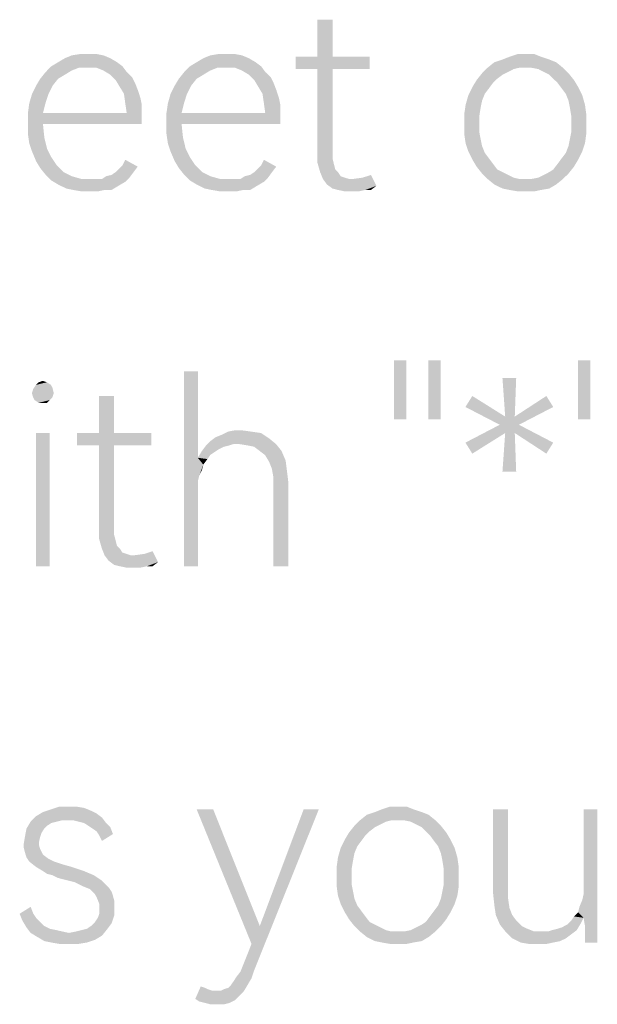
# Model space of a CAD drawing. Header units: millimetres. Extents: x 0 to 297, y 0 to 210.
# Tile 28 of 122: x 57 to 63, y 15 to 25. Entities that reach past the tile are written whole.
import ezdxf

# ---------------------------------------------------------------- set-up
doc = ezdxf.new("R2010")
doc.units = ezdxf.units.MM
doc.header["$LTSCALE"] = 16.335
doc.layers.get('0').update_dxf_attribs({"linetype": 'CONTINUOUS'})

msp = doc.modelspace()

# ---------------------------------------------------------------- linework, layer by layer
at = {"color": 7, "linetype": 'CONTINUOUS'}
for points in [[(60.094, 25.189), (59.933, 24.795), (59.933, 25.189)], [(59.933, 24.795), (60.094, 25.189), (60.094, 24.795)], [(57.656, 24.81), (57.247, 24.78), (57.32, 24.81)], [(57.247, 24.78), (57.656, 24.81), (57.729, 24.78)], [(57.495, 24.824), (57.583, 24.824), (57.32, 24.81)], [(57.495, 24.824), (57.32, 24.81), (57.408, 24.824)], [(57.32, 24.81), (57.583, 24.824), (57.656, 24.81)], [(59.13, 24.81), (58.721, 24.78), (58.794, 24.81)], [(58.721, 24.78), (59.13, 24.81), (59.203, 24.78)], [(58.97, 24.824), (59.057, 24.824), (58.794, 24.81)], [(58.97, 24.824), (58.794, 24.81), (58.882, 24.824)], [(58.794, 24.81), (59.057, 24.824), (59.13, 24.81)], [(62.152, 24.824), (62.24, 24.824), (61.977, 24.795)], [(62.152, 24.824), (61.977, 24.795), (62.065, 24.824)], [(61.977, 24.795), (62.24, 24.824), (62.313, 24.795)], [(57.802, 24.737), (57.101, 24.693), (57.174, 24.737)], [(57.101, 24.693), (57.802, 24.737), (57.86, 24.693)], [(57.729, 24.78), (57.174, 24.737), (57.247, 24.78)], [(57.174, 24.737), (57.729, 24.78), (57.802, 24.737)], [(59.276, 24.737), (58.576, 24.693), (58.648, 24.737)], [(58.576, 24.693), (59.276, 24.737), (59.335, 24.693)], [(59.203, 24.78), (58.648, 24.737), (58.721, 24.78)], [(58.648, 24.737), (59.203, 24.78), (59.276, 24.737)], [(60.094, 24.795), (60.488, 24.795), (59.7, 24.664)], [(59.933, 24.795), (60.094, 24.795), (59.7, 24.664)], [(59.933, 24.795), (59.7, 24.664), (59.7, 24.795)], [(59.933, 24.664), (59.7, 24.664), (60.488, 24.795)], [(60.094, 24.664), (59.933, 24.664), (60.488, 24.795)], [(60.094, 24.664), (60.488, 24.795), (60.488, 24.664)], [(62.473, 24.737), (61.743, 24.678), (61.816, 24.737)], [(62.079, 24.678), (61.743, 24.678), (62.473, 24.737)], [(62.4, 24.766), (61.816, 24.737), (61.904, 24.766)], [(61.816, 24.737), (62.4, 24.766), (62.473, 24.737)], [(62.313, 24.795), (61.904, 24.766), (61.977, 24.795)], [(61.904, 24.766), (62.313, 24.795), (62.4, 24.766)], [(62.152, 24.678), (62.079, 24.678), (62.473, 24.737)], [(62.211, 24.678), (62.152, 24.678), (62.473, 24.737)], [(62.211, 24.678), (62.473, 24.737), (62.546, 24.678)], [(57.247, 24.605), (56.984, 24.561), (57.043, 24.634)], [(56.984, 24.561), (57.247, 24.605), (57.174, 24.561)], [(57.393, 24.678), (57.043, 24.634), (57.101, 24.693)], [(57.393, 24.678), (57.32, 24.649), (57.043, 24.634)], [(57.043, 24.634), (57.32, 24.649), (57.247, 24.605)], [(57.101, 24.693), (57.86, 24.693), (57.393, 24.678)], [(57.481, 24.678), (57.393, 24.678), (57.86, 24.693)], [(57.583, 24.678), (57.481, 24.678), (57.86, 24.693)], [(57.656, 24.649), (57.583, 24.678), (57.86, 24.693)], [(57.656, 24.649), (57.86, 24.693), (57.904, 24.634)], [(57.904, 24.634), (57.729, 24.605), (57.656, 24.649)], [(57.729, 24.605), (57.904, 24.634), (57.962, 24.576)], [(57.962, 24.576), (57.787, 24.547), (57.729, 24.605)], [(58.721, 24.605), (58.459, 24.561), (58.517, 24.634)], [(58.459, 24.561), (58.721, 24.605), (58.648, 24.561)], [(58.867, 24.678), (58.517, 24.634), (58.576, 24.693)], [(58.867, 24.678), (58.794, 24.649), (58.517, 24.634)], [(58.517, 24.634), (58.794, 24.649), (58.721, 24.605)], [(58.576, 24.693), (59.335, 24.693), (58.867, 24.678)], [(58.955, 24.678), (58.867, 24.678), (59.335, 24.693)], [(59.057, 24.678), (58.955, 24.678), (59.335, 24.693)], [(59.13, 24.649), (59.057, 24.678), (59.335, 24.693)], [(59.13, 24.649), (59.335, 24.693), (59.378, 24.634)], [(59.378, 24.634), (59.203, 24.605), (59.13, 24.649)], [(59.203, 24.605), (59.378, 24.634), (59.437, 24.576)], [(59.437, 24.576), (59.262, 24.547), (59.203, 24.605)], [(60.094, 24.664), (60.094, 23.802), (59.933, 23.773)], [(60.094, 24.664), (59.933, 23.773), (59.933, 24.664)], [(61.904, 24.605), (61.627, 24.547), (61.685, 24.62)], [(61.904, 24.605), (61.846, 24.561), (61.627, 24.547)], [(62.079, 24.678), (62.021, 24.664), (61.685, 24.62)], [(62.079, 24.678), (61.685, 24.62), (61.743, 24.678)], [(62.021, 24.664), (61.962, 24.634), (61.685, 24.62)], [(61.685, 24.62), (61.962, 24.634), (61.904, 24.605)], [(62.546, 24.678), (62.284, 24.664), (62.211, 24.678)], [(62.342, 24.634), (62.284, 24.664), (62.546, 24.678)], [(62.342, 24.634), (62.546, 24.678), (62.605, 24.62)], [(62.605, 24.62), (62.4, 24.605), (62.342, 24.634)], [(62.444, 24.561), (62.4, 24.605), (62.605, 24.62)], [(62.444, 24.561), (62.605, 24.62), (62.663, 24.547)], [(57.174, 24.561), (56.94, 24.488), (56.984, 24.561)], [(56.94, 24.488), (57.174, 24.561), (57.116, 24.488)], [(57.787, 24.547), (57.962, 24.576), (57.992, 24.518)], [(57.992, 24.518), (57.831, 24.474), (57.787, 24.547)], [(57.831, 24.474), (57.992, 24.518), (58.021, 24.445)], [(58.648, 24.561), (58.415, 24.488), (58.459, 24.561)], [(58.415, 24.488), (58.648, 24.561), (58.59, 24.488)], [(59.262, 24.547), (59.437, 24.576), (59.466, 24.518)], [(59.466, 24.518), (59.305, 24.474), (59.262, 24.547)], [(59.305, 24.474), (59.466, 24.518), (59.495, 24.445)], [(61.802, 24.518), (61.583, 24.474), (61.627, 24.547)], [(61.583, 24.474), (61.802, 24.518), (61.758, 24.459)], [(61.627, 24.547), (61.846, 24.561), (61.802, 24.518)], [(62.663, 24.547), (62.488, 24.518), (62.444, 24.561)], [(62.488, 24.518), (62.663, 24.547), (62.707, 24.474)], [(62.707, 24.474), (62.532, 24.459), (62.488, 24.518)], [(57.072, 24.401), (57.043, 24.313), (56.867, 24.299)], [(57.072, 24.401), (56.867, 24.299), (56.897, 24.401)], [(57.116, 24.488), (56.897, 24.401), (56.94, 24.488)], [(56.897, 24.401), (57.116, 24.488), (57.072, 24.401)], [(58.021, 24.445), (57.875, 24.401), (57.831, 24.474)], [(57.875, 24.401), (58.021, 24.445), (58.05, 24.357)], [(58.05, 24.357), (57.889, 24.299), (57.875, 24.401)], [(58.546, 24.401), (58.517, 24.313), (58.342, 24.299)], [(58.546, 24.401), (58.342, 24.299), (58.371, 24.401)], [(58.59, 24.488), (58.371, 24.401), (58.415, 24.488)], [(58.371, 24.401), (58.59, 24.488), (58.546, 24.401)], [(59.495, 24.445), (59.349, 24.401), (59.305, 24.474)], [(59.349, 24.401), (59.495, 24.445), (59.524, 24.357)], [(59.524, 24.357), (59.364, 24.299), (59.349, 24.401)], [(61.758, 24.459), (61.539, 24.386), (61.583, 24.474)], [(61.758, 24.459), (61.714, 24.401), (61.539, 24.386)], [(61.539, 24.386), (61.714, 24.401), (61.685, 24.328)], [(62.576, 24.401), (62.532, 24.459), (62.707, 24.474)], [(62.576, 24.401), (62.707, 24.474), (62.751, 24.386)], [(62.751, 24.386), (62.605, 24.328), (62.576, 24.401)], [(56.853, 24.196), (56.867, 24.299), (57.043, 24.313)], [(56.853, 24.196), (57.043, 24.313), (57.013, 24.196)], [(57.889, 24.299), (58.05, 24.357), (58.065, 24.284)], [(58.065, 24.284), (57.904, 24.196), (57.889, 24.299)], [(57.904, 24.196), (58.065, 24.284), (58.065, 24.196)], [(58.327, 24.196), (58.342, 24.299), (58.517, 24.313)], [(58.327, 24.196), (58.517, 24.313), (58.488, 24.196)], [(59.364, 24.299), (59.524, 24.357), (59.539, 24.284)], [(59.539, 24.284), (59.378, 24.196), (59.364, 24.299)], [(59.378, 24.196), (59.539, 24.284), (59.539, 24.196)], [(61.67, 24.255), (61.495, 24.182), (61.51, 24.284)], [(61.685, 24.328), (61.51, 24.284), (61.539, 24.386)], [(61.51, 24.284), (61.685, 24.328), (61.67, 24.255)], [(62.605, 24.328), (62.751, 24.386), (62.78, 24.284)], [(62.78, 24.284), (62.619, 24.255), (62.605, 24.328)], [(62.619, 24.255), (62.78, 24.284), (62.794, 24.182)], [(57.904, 24.196), (58.065, 24.196), (56.853, 24.094)], [(57.013, 24.196), (57.904, 24.196), (56.853, 24.094)], [(57.013, 24.196), (56.853, 24.094), (56.853, 24.196)], [(57.013, 24.08), (56.853, 24.094), (58.065, 24.196)], [(57.013, 24.08), (58.065, 24.196), (58.065, 24.08)], [(59.378, 24.196), (59.539, 24.196), (58.327, 24.094)], [(58.488, 24.196), (59.378, 24.196), (58.327, 24.094)], [(58.488, 24.196), (58.327, 24.094), (58.327, 24.196)], [(58.488, 24.08), (58.327, 24.094), (59.539, 24.196)], [(58.488, 24.08), (59.539, 24.196), (59.539, 24.08)], [(61.495, 24.182), (61.67, 24.255), (61.656, 24.167)], [(61.656, 24.167), (61.495, 24.08), (61.495, 24.182)], [(62.794, 24.182), (62.634, 24.167), (62.619, 24.255)], [(62.634, 24.08), (62.634, 24.167), (62.794, 24.182)], [(62.634, 24.08), (62.794, 24.182), (62.794, 24.08)], [(57.013, 24.08), (56.853, 23.977), (56.853, 24.094)], [(56.853, 23.977), (57.013, 24.08), (57.028, 23.934)], [(58.488, 24.08), (58.327, 23.977), (58.327, 24.094)], [(58.327, 23.977), (58.488, 24.08), (58.503, 23.934)], [(61.495, 24.08), (61.656, 24.167), (61.656, 24.08)], [(61.656, 24.08), (61.656, 23.992), (61.495, 23.977)], [(61.656, 24.08), (61.495, 23.977), (61.495, 24.08)], [(62.794, 24.08), (62.634, 23.992), (62.634, 24.08)], [(62.634, 23.992), (62.794, 24.08), (62.794, 23.977)], [(57.028, 23.934), (56.867, 23.875), (56.853, 23.977)], [(58.503, 23.934), (58.342, 23.875), (58.327, 23.977)], [(61.495, 23.977), (61.656, 23.992), (61.67, 23.919)], [(61.67, 23.919), (61.51, 23.875), (61.495, 23.977)], [(62.794, 23.977), (62.619, 23.919), (62.634, 23.992)], [(62.619, 23.919), (62.794, 23.977), (62.78, 23.875)], [(56.867, 23.875), (57.028, 23.934), (57.057, 23.817)], [(57.057, 23.817), (56.897, 23.788), (56.867, 23.875)], [(58.342, 23.875), (58.503, 23.934), (58.532, 23.817)], [(58.532, 23.817), (58.371, 23.788), (58.342, 23.875)], [(61.51, 23.875), (61.67, 23.919), (61.685, 23.846)], [(61.685, 23.846), (61.539, 23.788), (61.51, 23.875)], [(62.78, 23.875), (62.605, 23.846), (62.619, 23.919)], [(62.605, 23.846), (62.78, 23.875), (62.751, 23.788)], [(56.897, 23.788), (57.057, 23.817), (57.101, 23.729)], [(57.101, 23.729), (56.94, 23.685), (56.897, 23.788)], [(58.371, 23.788), (58.532, 23.817), (58.576, 23.729)], [(58.576, 23.729), (58.415, 23.685), (58.371, 23.788)], [(59.933, 23.773), (60.094, 23.802), (60.094, 23.715)], [(60.094, 23.715), (59.933, 23.671), (59.933, 23.773)], [(61.539, 23.788), (61.685, 23.846), (61.714, 23.773)], [(61.714, 23.773), (61.583, 23.7), (61.539, 23.788)], [(61.714, 23.773), (61.758, 23.715), (61.583, 23.7)], [(62.532, 23.715), (62.576, 23.773), (62.751, 23.788)], [(62.532, 23.715), (62.751, 23.788), (62.707, 23.7)], [(62.751, 23.788), (62.576, 23.773), (62.605, 23.846)], [(56.94, 23.685), (57.101, 23.729), (57.159, 23.642)], [(57.159, 23.642), (56.984, 23.612), (56.94, 23.685)], [(57.86, 23.642), (57.889, 23.7), (58.021, 23.627)], [(58.415, 23.685), (58.576, 23.729), (58.634, 23.642)], [(58.634, 23.642), (58.459, 23.612), (58.415, 23.685)], [(59.335, 23.642), (59.364, 23.7), (59.495, 23.627)], [(59.933, 23.671), (60.094, 23.715), (60.108, 23.656)], [(60.108, 23.656), (59.962, 23.569), (59.933, 23.671)], [(60.108, 23.656), (60.123, 23.598), (59.962, 23.569)], [(61.583, 23.7), (61.758, 23.715), (61.802, 23.656)], [(61.802, 23.656), (61.627, 23.627), (61.583, 23.7)], [(61.627, 23.627), (61.802, 23.656), (61.846, 23.598)], [(62.663, 23.627), (62.444, 23.598), (62.488, 23.656)], [(62.707, 23.7), (62.488, 23.656), (62.532, 23.715)], [(62.488, 23.656), (62.707, 23.7), (62.663, 23.627)], [(56.984, 23.612), (57.159, 23.642), (57.232, 23.569)], [(57.232, 23.569), (57.043, 23.539), (56.984, 23.612)], [(57.043, 23.539), (57.232, 23.569), (57.32, 23.525)], [(57.685, 23.525), (57.743, 23.539), (57.977, 23.569)], [(57.685, 23.525), (57.977, 23.569), (57.933, 23.51)], [(57.977, 23.569), (57.743, 23.539), (57.787, 23.569)], [(57.787, 23.569), (57.831, 23.612), (58.021, 23.627)], [(57.787, 23.569), (58.021, 23.627), (57.977, 23.569)], [(58.021, 23.627), (57.831, 23.612), (57.86, 23.642)], [(58.459, 23.612), (58.634, 23.642), (58.707, 23.569)], [(58.707, 23.569), (58.517, 23.539), (58.459, 23.612)], [(58.517, 23.539), (58.707, 23.569), (58.794, 23.525)], [(59.159, 23.525), (59.218, 23.539), (59.451, 23.569)], [(59.159, 23.525), (59.451, 23.569), (59.408, 23.51)], [(59.451, 23.569), (59.218, 23.539), (59.262, 23.569)], [(59.262, 23.569), (59.305, 23.612), (59.495, 23.627)], [(59.262, 23.569), (59.495, 23.627), (59.451, 23.569)], [(59.495, 23.627), (59.305, 23.612), (59.335, 23.642)], [(59.962, 23.569), (60.123, 23.598), (60.152, 23.569)], [(60.152, 23.569), (59.992, 23.496), (59.962, 23.569)], [(60.152, 23.569), (60.181, 23.525), (59.992, 23.496)], [(61.846, 23.598), (61.685, 23.554), (61.627, 23.627)], [(61.846, 23.598), (61.904, 23.569), (61.685, 23.554)], [(61.685, 23.554), (61.904, 23.569), (61.962, 23.539)], [(61.962, 23.539), (61.743, 23.496), (61.685, 23.554)], [(62.211, 23.496), (62.284, 23.51), (62.605, 23.554)], [(62.211, 23.496), (62.605, 23.554), (62.546, 23.496)], [(62.284, 23.51), (62.342, 23.539), (62.605, 23.554)], [(62.605, 23.554), (62.342, 23.539), (62.4, 23.569)], [(62.4, 23.569), (62.444, 23.598), (62.663, 23.627)], [(62.4, 23.569), (62.663, 23.627), (62.605, 23.554)], [(57.32, 23.525), (57.101, 23.481), (57.043, 23.539)], [(57.32, 23.525), (57.422, 23.496), (57.101, 23.481)], [(57.583, 23.496), (57.641, 23.496), (57.101, 23.481)], [(57.524, 23.496), (57.583, 23.496), (57.101, 23.481)], [(57.422, 23.496), (57.524, 23.496), (57.101, 23.481)], [(57.889, 23.466), (57.101, 23.481), (57.641, 23.496)], [(57.889, 23.466), (57.174, 23.437), (57.101, 23.481)], [(57.174, 23.437), (57.889, 23.466), (57.816, 23.423)], [(57.933, 23.51), (57.641, 23.496), (57.685, 23.525)], [(57.641, 23.496), (57.933, 23.51), (57.889, 23.466)], [(58.794, 23.525), (58.576, 23.481), (58.517, 23.539)], [(58.794, 23.525), (58.897, 23.496), (58.576, 23.481)], [(59.057, 23.496), (59.116, 23.496), (58.576, 23.481)], [(58.999, 23.496), (59.057, 23.496), (58.576, 23.481)], [(58.897, 23.496), (58.999, 23.496), (58.576, 23.481)], [(59.364, 23.466), (58.576, 23.481), (59.116, 23.496)], [(59.364, 23.466), (58.648, 23.437), (58.576, 23.481)], [(58.648, 23.437), (59.364, 23.466), (59.291, 23.423)], [(59.408, 23.51), (59.116, 23.496), (59.159, 23.525)], [(59.116, 23.496), (59.408, 23.51), (59.364, 23.466)], [(60.181, 23.525), (60.225, 23.51), (59.992, 23.496)], [(59.992, 23.496), (60.225, 23.51), (60.269, 23.496)], [(60.269, 23.496), (60.035, 23.437), (59.992, 23.496)], [(60.035, 23.437), (60.313, 23.496), (60.415, 23.51)], [(60.561, 23.423), (60.035, 23.437), (60.415, 23.51)], [(60.269, 23.496), (60.313, 23.496), (60.035, 23.437)], [(60.415, 23.51), (60.503, 23.539), (60.561, 23.423)], [(61.962, 23.539), (62.021, 23.51), (61.743, 23.496)], [(61.743, 23.496), (62.021, 23.51), (62.079, 23.496)], [(62.079, 23.496), (61.816, 23.437), (61.743, 23.496)], [(62.211, 23.496), (62.546, 23.496), (61.816, 23.437)], [(62.152, 23.496), (62.211, 23.496), (61.816, 23.437)], [(62.079, 23.496), (62.152, 23.496), (61.816, 23.437)], [(61.816, 23.437), (62.546, 23.496), (62.473, 23.437)], [(57.816, 23.423), (57.262, 23.394), (57.174, 23.437)], [(57.335, 23.379), (57.262, 23.394), (57.816, 23.423)], [(57.67, 23.379), (57.335, 23.379), (57.816, 23.423)], [(57.67, 23.379), (57.422, 23.364), (57.335, 23.379)], [(57.51, 23.364), (57.422, 23.364), (57.67, 23.379)], [(57.51, 23.364), (57.67, 23.379), (57.597, 23.364)], [(57.67, 23.379), (57.816, 23.423), (57.743, 23.379)], [(59.291, 23.423), (58.736, 23.394), (58.648, 23.437)], [(58.809, 23.379), (58.736, 23.394), (59.291, 23.423)], [(59.145, 23.379), (58.809, 23.379), (59.291, 23.423)], [(59.145, 23.379), (58.897, 23.364), (58.809, 23.379)], [(58.984, 23.364), (58.897, 23.364), (59.145, 23.379)], [(58.984, 23.364), (59.145, 23.379), (59.072, 23.364)], [(59.145, 23.379), (59.291, 23.423), (59.218, 23.379)], [(60.561, 23.423), (60.094, 23.394), (60.035, 23.437)], [(60.152, 23.379), (60.094, 23.394), (60.561, 23.423)], [(60.444, 23.379), (60.152, 23.379), (60.561, 23.423)], [(60.444, 23.379), (60.225, 23.364), (60.152, 23.379)], [(60.313, 23.364), (60.225, 23.364), (60.444, 23.379)], [(60.313, 23.364), (60.444, 23.379), (60.371, 23.364)], [(60.444, 23.379), (60.561, 23.423), (60.503, 23.379)], [(62.473, 23.437), (61.904, 23.394), (61.816, 23.437)], [(61.904, 23.394), (62.473, 23.437), (62.4, 23.394)], [(62.4, 23.394), (61.977, 23.379), (61.904, 23.394)], [(61.977, 23.379), (62.4, 23.394), (62.313, 23.379)], [(62.313, 23.379), (62.065, 23.364), (61.977, 23.379)], [(62.152, 23.364), (62.065, 23.364), (62.313, 23.379)], [(62.152, 23.364), (62.313, 23.379), (62.24, 23.364)], [(60.88, 21.569), (60.749, 20.941), (60.749, 21.569)], [(60.749, 20.941), (60.88, 21.569), (60.88, 20.941)], [(61.245, 21.569), (61.114, 20.941), (61.114, 21.569)], [(61.114, 20.941), (61.245, 21.569), (61.245, 20.941)], [(62.836, 21.569), (62.705, 20.941), (62.705, 21.569)], [(62.705, 20.941), (62.836, 21.569), (62.836, 20.941)], [(58.661, 21.452), (58.661, 20.532), (58.515, 19.379)], [(58.661, 21.452), (58.515, 19.379), (58.515, 21.452)], [(62.048, 21.379), (61.931, 20.97), (61.902, 21.379)], [(61.931, 20.97), (62.048, 21.379), (62.033, 20.97)], [(56.895, 21.218), (56.909, 21.262), (57.114, 21.277)], [(56.895, 21.218), (57.114, 21.277), (57.128, 21.218)], [(57.099, 21.306), (57.114, 21.277), (56.909, 21.262)], [(57.099, 21.306), (56.909, 21.262), (56.938, 21.306)], [(57.055, 21.335), (56.938, 21.306), (56.968, 21.335)], [(56.938, 21.306), (57.055, 21.335), (57.099, 21.306)], [(56.968, 21.335), (57.011, 21.35), (57.055, 21.335)], [(57.128, 21.218), (56.909, 21.175), (56.895, 21.218)], [(56.909, 21.175), (57.128, 21.218), (57.114, 21.175)], [(57.114, 21.175), (56.924, 21.145), (56.909, 21.175)], [(56.924, 21.145), (57.114, 21.175), (57.084, 21.145)], [(57.084, 21.145), (56.968, 21.116), (56.924, 21.145)], [(57.011, 21.116), (56.968, 21.116), (57.084, 21.145)], [(57.011, 21.116), (57.084, 21.145), (57.055, 21.116)], [(57.77, 21.189), (57.61, 20.795), (57.61, 21.189)], [(57.61, 20.795), (57.77, 21.189), (57.77, 20.795)], [(61.508, 21.072), (61.581, 21.189), (61.931, 20.97)], [(62.442, 21.072), (62.033, 20.97), (62.369, 21.189)], [(61.931, 20.97), (61.873, 20.883), (61.508, 21.072)], [(61.873, 20.883), (62.033, 20.97), (62.442, 21.072)], [(61.873, 20.883), (62.442, 21.072), (62.077, 20.883)], [(61.931, 20.97), (62.033, 20.97), (61.873, 20.883)], [(62.077, 20.883), (61.931, 20.795), (61.508, 20.693)], [(62.077, 20.883), (61.508, 20.693), (61.873, 20.883)], [(62.033, 20.795), (61.931, 20.795), (62.077, 20.883)], [(62.033, 20.795), (62.077, 20.883), (62.442, 20.693)], [(57.084, 20.795), (56.938, 19.379), (56.938, 20.795)], [(56.938, 19.379), (57.084, 20.795), (57.084, 19.379)], [(57.77, 20.795), (58.165, 20.795), (57.376, 20.664)], [(57.61, 20.795), (57.77, 20.795), (57.376, 20.664)], [(57.61, 20.795), (57.376, 20.664), (57.376, 20.795)], [(57.61, 20.664), (57.376, 20.664), (58.165, 20.795)], [(57.77, 20.664), (57.61, 20.664), (58.165, 20.795)], [(57.77, 20.664), (58.165, 20.795), (58.165, 20.664)], [(59.42, 20.737), (58.792, 20.707), (58.851, 20.751)], [(59.041, 20.678), (58.792, 20.707), (59.42, 20.737)], [(58.851, 20.751), (58.924, 20.78), (59.333, 20.795)], [(58.851, 20.751), (59.333, 20.795), (59.42, 20.737)], [(59.23, 20.81), (59.333, 20.795), (58.924, 20.78)], [(59.23, 20.81), (58.924, 20.78), (58.982, 20.81)], [(59.128, 20.824), (58.982, 20.81), (59.055, 20.824)], [(58.982, 20.81), (59.128, 20.824), (59.23, 20.81)], [(59.099, 20.678), (59.041, 20.678), (59.42, 20.737)], [(59.099, 20.678), (59.42, 20.737), (59.493, 20.678)], [(61.508, 20.693), (61.931, 20.795), (61.581, 20.576)], [(62.033, 20.795), (61.902, 20.386), (61.931, 20.795)], [(61.902, 20.386), (62.033, 20.795), (62.048, 20.386)], [(62.442, 20.693), (62.369, 20.576), (62.033, 20.795)], [(57.77, 20.664), (57.77, 19.802), (57.61, 19.773)], [(57.77, 20.664), (57.61, 19.773), (57.61, 20.664)], [(58.997, 20.664), (58.938, 20.649), (58.705, 20.605)], [(58.997, 20.664), (58.705, 20.605), (58.749, 20.664)], [(58.938, 20.649), (58.88, 20.62), (58.705, 20.605)], [(59.041, 20.678), (58.749, 20.664), (58.792, 20.707)], [(58.749, 20.664), (59.041, 20.678), (58.997, 20.664)], [(59.493, 20.678), (59.187, 20.664), (59.099, 20.678)], [(59.26, 20.649), (59.187, 20.664), (59.493, 20.678)], [(59.318, 20.605), (59.26, 20.649), (59.493, 20.678)], [(59.318, 20.605), (59.493, 20.678), (59.551, 20.605)], [(58.661, 20.532), (58.661, 20.284), (58.515, 19.379)], [(58.836, 20.591), (58.661, 20.532), (58.705, 20.605)], [(58.836, 20.591), (58.792, 20.561), (58.661, 20.532)], [(58.661, 20.532), (58.792, 20.561), (58.763, 20.518)], [(58.661, 20.532), (58.763, 20.518), (58.719, 20.459)], [(58.661, 20.532), (58.719, 20.459), (58.676, 20.342)], [(58.661, 20.532), (58.676, 20.342), (58.661, 20.284)], [(58.705, 20.605), (58.88, 20.62), (58.836, 20.591)], [(59.551, 20.605), (59.376, 20.561), (59.318, 20.605)], [(59.376, 20.561), (59.551, 20.605), (59.595, 20.503)], [(59.595, 20.503), (59.42, 20.488), (59.376, 20.561)], [(58.719, 20.459), (58.705, 20.401), (58.676, 20.342)], [(59.449, 20.415), (59.42, 20.488), (59.595, 20.503)], [(59.449, 20.415), (59.595, 20.503), (59.61, 20.386)], [(59.61, 20.386), (59.464, 20.328), (59.449, 20.415)], [(59.464, 20.328), (59.61, 20.386), (59.624, 20.269)], [(59.624, 20.269), (59.464, 20.226), (59.464, 20.328)], [(58.661, 20.284), (58.661, 20.211), (58.515, 19.379)], [(58.515, 19.379), (58.661, 20.211), (58.661, 19.379)], [(59.464, 19.379), (59.464, 20.226), (59.624, 20.269)], [(59.464, 19.379), (59.624, 20.269), (59.624, 19.379)], [(57.61, 19.773), (57.77, 19.802), (57.77, 19.715)], [(57.77, 19.715), (57.61, 19.671), (57.61, 19.773)], [(57.61, 19.671), (57.77, 19.715), (57.785, 19.656)], [(57.785, 19.656), (57.639, 19.569), (57.61, 19.671)], [(57.785, 19.656), (57.8, 19.598), (57.639, 19.569)], [(57.639, 19.569), (57.8, 19.598), (57.829, 19.569)], [(57.829, 19.569), (57.668, 19.496), (57.639, 19.569)], [(57.829, 19.569), (57.858, 19.525), (57.668, 19.496)], [(57.858, 19.525), (57.902, 19.51), (57.668, 19.496)], [(57.668, 19.496), (57.902, 19.51), (57.946, 19.496)], [(57.946, 19.496), (57.712, 19.437), (57.668, 19.496)], [(57.712, 19.437), (57.989, 19.496), (58.092, 19.51)], [(58.238, 19.423), (57.712, 19.437), (58.092, 19.51)], [(57.946, 19.496), (57.989, 19.496), (57.712, 19.437)], [(58.092, 19.51), (58.179, 19.539), (58.238, 19.423)], [(58.238, 19.423), (57.77, 19.394), (57.712, 19.437)], [(57.829, 19.379), (57.77, 19.394), (58.238, 19.423)], [(58.121, 19.379), (57.829, 19.379), (58.238, 19.423)], [(58.121, 19.379), (57.902, 19.364), (57.829, 19.379)], [(57.989, 19.364), (57.902, 19.364), (58.121, 19.379)], [(57.989, 19.364), (58.121, 19.379), (58.048, 19.364)], [(58.121, 19.379), (58.238, 19.423), (58.179, 19.379)], [(57.583, 16.751), (56.94, 16.722), (57.013, 16.766)], [(56.94, 16.722), (57.583, 16.751), (57.641, 16.707)], [(57.524, 16.78), (57.013, 16.766), (57.101, 16.795)], [(57.013, 16.766), (57.524, 16.78), (57.583, 16.751)], [(57.364, 16.824), (57.451, 16.81), (57.101, 16.795)], [(57.291, 16.824), (57.364, 16.824), (57.101, 16.795)], [(57.291, 16.824), (57.101, 16.795), (57.189, 16.824)], [(57.101, 16.795), (57.451, 16.81), (57.524, 16.78)], [(58.824, 16.795), (59.232, 15.364), (58.648, 16.795)], [(58.824, 16.795), (59.32, 15.554), (59.232, 15.364)], [(59.145, 15.145), (59.232, 15.364), (59.948, 16.795)], [(59.145, 15.145), (59.948, 16.795), (59.262, 15.087)], [(59.232, 15.364), (59.32, 15.554), (59.948, 16.795)], [(59.948, 16.795), (59.32, 15.554), (59.787, 16.795)], [(61.043, 16.766), (60.459, 16.737), (60.546, 16.766)], [(60.459, 16.737), (61.043, 16.766), (61.116, 16.737)], [(60.955, 16.795), (60.546, 16.766), (60.619, 16.795)], [(60.546, 16.766), (60.955, 16.795), (61.043, 16.766)], [(60.794, 16.824), (60.882, 16.824), (60.619, 16.795)], [(60.794, 16.824), (60.619, 16.795), (60.707, 16.824)], [(60.619, 16.795), (60.882, 16.824), (60.955, 16.795)], [(61.962, 16.795), (61.962, 15.948), (61.802, 15.904)], [(61.962, 16.795), (61.802, 15.904), (61.802, 16.795)], [(62.911, 16.795), (62.765, 15.963), (62.765, 16.795)], [(62.765, 15.89), (62.765, 15.963), (62.911, 16.795)], [(62.765, 15.642), (62.765, 15.89), (62.911, 16.795)], [(62.78, 15.554), (62.765, 15.642), (62.911, 16.795)], [(62.78, 15.423), (62.78, 15.554), (62.911, 16.795)], [(62.78, 15.408), (62.78, 15.423), (62.911, 16.795)], [(62.78, 15.379), (62.78, 15.408), (62.911, 16.795)], [(62.78, 15.379), (62.911, 16.795), (62.911, 15.379)], [(57.159, 16.664), (57.101, 16.649), (56.838, 16.591)], [(57.159, 16.664), (56.838, 16.591), (56.882, 16.664)], [(57.101, 16.649), (57.057, 16.62), (56.838, 16.591)], [(57.641, 16.707), (56.882, 16.664), (56.94, 16.722)], [(57.641, 16.707), (57.218, 16.678), (56.882, 16.664)], [(56.882, 16.664), (57.218, 16.678), (57.159, 16.664)], [(57.276, 16.678), (57.218, 16.678), (57.641, 16.707)], [(57.335, 16.678), (57.276, 16.678), (57.641, 16.707)], [(57.393, 16.664), (57.335, 16.678), (57.641, 16.707)], [(57.451, 16.649), (57.393, 16.664), (57.641, 16.707)], [(57.451, 16.649), (57.641, 16.707), (57.685, 16.649)], [(57.685, 16.649), (57.495, 16.62), (57.451, 16.649)], [(57.495, 16.62), (57.685, 16.649), (57.729, 16.605)], [(60.721, 16.678), (60.663, 16.664), (60.327, 16.62)], [(60.721, 16.678), (60.327, 16.62), (60.386, 16.678)], [(60.663, 16.664), (60.605, 16.634), (60.327, 16.62)], [(61.116, 16.737), (60.386, 16.678), (60.459, 16.737)], [(60.721, 16.678), (60.386, 16.678), (61.116, 16.737)], [(60.794, 16.678), (60.721, 16.678), (61.116, 16.737)], [(60.853, 16.678), (60.794, 16.678), (61.116, 16.737)], [(60.853, 16.678), (61.116, 16.737), (61.189, 16.678)], [(61.189, 16.678), (60.926, 16.664), (60.853, 16.678)], [(60.984, 16.634), (60.926, 16.664), (61.189, 16.678)], [(60.984, 16.634), (61.189, 16.678), (61.247, 16.62)], [(57.028, 16.591), (56.999, 16.547), (56.824, 16.518)], [(57.028, 16.591), (56.824, 16.518), (56.838, 16.591)], [(56.824, 16.518), (56.999, 16.547), (56.984, 16.503)], [(56.838, 16.591), (57.057, 16.62), (57.028, 16.591)], [(57.729, 16.605), (57.539, 16.591), (57.495, 16.62)], [(57.583, 16.561), (57.539, 16.591), (57.729, 16.605)], [(57.583, 16.561), (57.729, 16.605), (57.758, 16.532)], [(57.758, 16.532), (57.612, 16.518), (57.583, 16.561)], [(60.444, 16.518), (60.225, 16.474), (60.269, 16.547)], [(60.546, 16.605), (60.269, 16.547), (60.327, 16.62)], [(60.546, 16.605), (60.488, 16.561), (60.269, 16.547)], [(60.269, 16.547), (60.488, 16.561), (60.444, 16.518)], [(60.327, 16.62), (60.605, 16.634), (60.546, 16.605)], [(61.247, 16.62), (61.043, 16.605), (60.984, 16.634)], [(61.086, 16.561), (61.043, 16.605), (61.247, 16.62)], [(61.086, 16.561), (61.247, 16.62), (61.305, 16.547)], [(61.305, 16.547), (61.13, 16.518), (61.086, 16.561)], [(61.13, 16.518), (61.305, 16.547), (61.349, 16.474)], [(56.984, 16.503), (56.809, 16.43), (56.824, 16.518)], [(56.984, 16.503), (56.97, 16.445), (56.809, 16.43)], [(56.809, 16.43), (56.97, 16.445), (56.97, 16.415)], [(57.612, 16.518), (57.758, 16.532), (57.641, 16.459)], [(60.4, 16.459), (60.181, 16.386), (60.225, 16.474)], [(60.4, 16.459), (60.357, 16.401), (60.181, 16.386)], [(60.225, 16.474), (60.444, 16.518), (60.4, 16.459)], [(61.349, 16.474), (61.174, 16.459), (61.13, 16.518)], [(61.218, 16.401), (61.174, 16.459), (61.349, 16.474)], [(61.218, 16.401), (61.349, 16.474), (61.393, 16.386)], [(56.97, 16.415), (56.809, 16.386), (56.809, 16.43)], [(56.809, 16.386), (56.97, 16.415), (56.984, 16.372)], [(56.984, 16.372), (56.824, 16.328), (56.809, 16.386)], [(56.984, 16.372), (56.999, 16.342), (56.824, 16.328)], [(56.824, 16.328), (56.999, 16.342), (57.013, 16.313)], [(60.327, 16.328), (60.152, 16.284), (60.181, 16.386)], [(60.181, 16.386), (60.357, 16.401), (60.327, 16.328)], [(61.393, 16.386), (61.247, 16.328), (61.218, 16.401)], [(61.247, 16.328), (61.393, 16.386), (61.422, 16.284)], [(57.013, 16.313), (56.838, 16.284), (56.824, 16.328)], [(56.838, 16.284), (57.013, 16.313), (57.072, 16.269)], [(57.072, 16.269), (56.867, 16.24), (56.838, 16.284)], [(56.867, 16.24), (57.072, 16.269), (57.13, 16.24)], [(57.13, 16.24), (56.94, 16.182), (56.867, 16.24)], [(57.13, 16.24), (57.218, 16.211), (56.94, 16.182)], [(60.313, 16.255), (60.138, 16.182), (60.152, 16.284)], [(60.138, 16.182), (60.313, 16.255), (60.298, 16.167)], [(60.152, 16.284), (60.327, 16.328), (60.313, 16.255)], [(61.422, 16.284), (61.262, 16.255), (61.247, 16.328)], [(61.262, 16.255), (61.422, 16.284), (61.437, 16.182)], [(61.437, 16.182), (61.276, 16.167), (61.262, 16.255)], [(56.94, 16.182), (57.218, 16.211), (57.32, 16.182)], [(57.32, 16.182), (57.013, 16.138), (56.94, 16.182)], [(57.013, 16.138), (57.32, 16.182), (57.451, 16.138)], [(57.451, 16.138), (57.057, 16.109), (57.013, 16.138)], [(57.116, 16.094), (57.057, 16.109), (57.451, 16.138)], [(57.116, 16.094), (57.451, 16.138), (57.554, 16.094)], [(60.298, 16.167), (60.138, 16.08), (60.138, 16.182)], [(60.138, 16.08), (60.298, 16.167), (60.298, 16.08)], [(61.276, 16.08), (61.276, 16.167), (61.437, 16.182)], [(61.276, 16.08), (61.437, 16.182), (61.437, 16.08)], [(57.554, 16.094), (57.174, 16.065), (57.116, 16.094)], [(57.232, 16.05), (57.174, 16.065), (57.554, 16.094)], [(57.232, 16.05), (57.554, 16.094), (57.641, 16.036)], [(57.641, 16.036), (57.349, 16.021), (57.232, 16.05)], [(57.437, 15.977), (57.349, 16.021), (57.641, 16.036)], [(57.437, 15.977), (57.641, 16.036), (57.714, 15.963)], [(60.298, 16.08), (60.298, 15.992), (60.138, 15.977)], [(60.298, 16.08), (60.138, 15.977), (60.138, 16.08)], [(61.437, 16.08), (61.276, 15.992), (61.276, 16.08)], [(61.276, 15.992), (61.437, 16.08), (61.437, 15.977)], [(57.714, 15.963), (57.51, 15.948), (57.437, 15.977)], [(57.51, 15.948), (57.714, 15.963), (57.743, 15.919)], [(57.743, 15.919), (57.568, 15.89), (57.51, 15.948)], [(57.568, 15.89), (57.743, 15.919), (57.758, 15.875)], [(60.138, 15.977), (60.298, 15.992), (60.313, 15.919)], [(60.313, 15.919), (60.152, 15.875), (60.138, 15.977)], [(60.152, 15.875), (60.313, 15.919), (60.327, 15.846)], [(61.422, 15.875), (61.247, 15.846), (61.262, 15.919)], [(61.437, 15.977), (61.262, 15.919), (61.276, 15.992)], [(61.262, 15.919), (61.437, 15.977), (61.422, 15.875)], [(61.802, 15.904), (61.962, 15.948), (61.962, 15.846)], [(57.758, 15.875), (57.583, 15.861), (57.568, 15.89)], [(57.597, 15.831), (57.583, 15.861), (57.758, 15.875)], [(57.597, 15.831), (57.758, 15.875), (57.773, 15.817)], [(57.773, 15.817), (57.612, 15.788), (57.597, 15.831)], [(57.612, 15.788), (57.773, 15.817), (57.773, 15.758)], [(60.327, 15.846), (60.181, 15.788), (60.152, 15.875)], [(60.181, 15.788), (60.327, 15.846), (60.357, 15.773)], [(61.393, 15.788), (61.218, 15.773), (61.247, 15.846)], [(61.247, 15.846), (61.422, 15.875), (61.393, 15.788)], [(61.962, 15.846), (61.816, 15.773), (61.802, 15.904)], [(61.816, 15.773), (61.962, 15.846), (61.977, 15.744)], [(62.707, 15.7), (62.721, 15.758), (62.751, 15.831)], [(62.765, 15.642), (62.707, 15.7), (62.751, 15.831)], [(62.765, 15.642), (62.751, 15.831), (62.765, 15.89)], [(56.765, 15.685), (56.882, 15.758), (56.911, 15.685)], [(57.773, 15.758), (57.612, 15.744), (57.612, 15.788)], [(57.612, 15.685), (57.612, 15.744), (57.773, 15.758)], [(57.612, 15.685), (57.773, 15.758), (57.773, 15.671)], [(60.357, 15.773), (60.225, 15.7), (60.181, 15.788)], [(60.357, 15.773), (60.4, 15.715), (60.225, 15.7)], [(60.225, 15.7), (60.4, 15.715), (60.444, 15.656)], [(61.349, 15.7), (61.13, 15.656), (61.174, 15.715)], [(61.174, 15.715), (61.218, 15.773), (61.393, 15.788)], [(61.174, 15.715), (61.393, 15.788), (61.349, 15.7)], [(61.977, 15.744), (61.831, 15.671), (61.816, 15.773)], [(61.831, 15.671), (61.977, 15.744), (62.006, 15.671)], [(56.911, 15.685), (56.794, 15.612), (56.765, 15.685)], [(56.911, 15.685), (56.94, 15.642), (56.794, 15.612)], [(56.794, 15.612), (56.94, 15.642), (56.984, 15.598)], [(56.984, 15.598), (56.838, 15.539), (56.794, 15.612)], [(56.984, 15.598), (57.028, 15.554), (56.838, 15.539)], [(57.743, 15.583), (57.524, 15.554), (57.568, 15.598)], [(57.568, 15.598), (57.597, 15.642), (57.773, 15.671)], [(57.568, 15.598), (57.773, 15.671), (57.743, 15.583)], [(57.773, 15.671), (57.597, 15.642), (57.612, 15.685)], [(60.444, 15.656), (60.269, 15.627), (60.225, 15.7)], [(60.269, 15.627), (60.444, 15.656), (60.488, 15.598)], [(60.488, 15.598), (60.327, 15.554), (60.269, 15.627)], [(60.488, 15.598), (60.546, 15.569), (60.327, 15.554)], [(61.043, 15.569), (61.086, 15.598), (61.305, 15.627)], [(61.043, 15.569), (61.305, 15.627), (61.247, 15.554)], [(61.305, 15.627), (61.086, 15.598), (61.13, 15.656)], [(61.13, 15.656), (61.349, 15.7), (61.305, 15.627)], [(62.006, 15.671), (61.875, 15.569), (61.831, 15.671)], [(62.006, 15.671), (62.05, 15.612), (61.875, 15.569)], [(61.875, 15.569), (62.05, 15.612), (62.108, 15.554)], [(62.736, 15.583), (62.59, 15.569), (62.634, 15.612)], [(62.765, 15.642), (62.634, 15.612), (62.663, 15.656)], [(62.634, 15.612), (62.765, 15.642), (62.736, 15.583)], [(62.765, 15.642), (62.663, 15.656), (62.707, 15.7)], [(56.838, 15.539), (57.028, 15.554), (57.086, 15.525)], [(57.086, 15.525), (56.882, 15.481), (56.838, 15.539)], [(57.086, 15.525), (57.159, 15.51), (56.882, 15.481)], [(57.159, 15.51), (57.218, 15.496), (56.882, 15.481)], [(56.882, 15.481), (57.218, 15.496), (57.291, 15.481)], [(57.291, 15.481), (57.364, 15.496), (57.7, 15.525)], [(57.291, 15.481), (57.7, 15.525), (57.641, 15.452)], [(57.364, 15.496), (57.422, 15.51), (57.7, 15.525)], [(57.7, 15.525), (57.422, 15.51), (57.481, 15.525)], [(57.481, 15.525), (57.524, 15.554), (57.743, 15.583)], [(57.481, 15.525), (57.743, 15.583), (57.7, 15.525)], [(60.327, 15.554), (60.546, 15.569), (60.605, 15.539)], [(60.605, 15.539), (60.386, 15.496), (60.327, 15.554)], [(60.605, 15.539), (60.663, 15.51), (60.386, 15.496)], [(60.386, 15.496), (60.663, 15.51), (60.721, 15.496)], [(60.721, 15.496), (60.459, 15.437), (60.386, 15.496)], [(60.853, 15.496), (61.189, 15.496), (60.459, 15.437)], [(60.794, 15.496), (60.853, 15.496), (60.459, 15.437)], [(60.721, 15.496), (60.794, 15.496), (60.459, 15.437)], [(60.459, 15.437), (61.189, 15.496), (61.116, 15.437)], [(60.853, 15.496), (60.926, 15.51), (61.247, 15.554)], [(60.853, 15.496), (61.247, 15.554), (61.189, 15.496)], [(60.926, 15.51), (60.984, 15.539), (61.247, 15.554)], [(61.247, 15.554), (60.984, 15.539), (61.043, 15.569)], [(62.108, 15.554), (61.933, 15.496), (61.875, 15.569)], [(62.108, 15.554), (62.167, 15.525), (61.933, 15.496)], [(61.933, 15.496), (62.167, 15.525), (62.24, 15.496)], [(62.24, 15.496), (62.006, 15.423), (61.933, 15.496)], [(62.386, 15.496), (62.634, 15.466), (62.006, 15.423)], [(62.327, 15.496), (62.386, 15.496), (62.006, 15.423)], [(62.24, 15.496), (62.327, 15.496), (62.006, 15.423)], [(62.692, 15.51), (62.386, 15.496), (62.43, 15.51)], [(62.386, 15.496), (62.692, 15.51), (62.634, 15.466)], [(62.43, 15.51), (62.488, 15.525), (62.736, 15.583)], [(62.43, 15.51), (62.736, 15.583), (62.692, 15.51)], [(62.488, 15.525), (62.532, 15.539), (62.736, 15.583)], [(62.532, 15.539), (62.59, 15.569), (62.736, 15.583)], [(57.291, 15.481), (56.955, 15.437), (56.882, 15.481)], [(57.291, 15.481), (57.641, 15.452), (56.955, 15.437)], [(56.955, 15.437), (57.641, 15.452), (57.568, 15.408)], [(57.568, 15.408), (57.028, 15.394), (56.955, 15.437)], [(57.101, 15.379), (57.028, 15.394), (57.568, 15.408)], [(57.101, 15.379), (57.568, 15.408), (57.481, 15.379)], [(61.116, 15.437), (60.546, 15.394), (60.459, 15.437)], [(60.546, 15.394), (61.116, 15.437), (61.043, 15.394)], [(61.043, 15.394), (60.619, 15.379), (60.546, 15.394)], [(60.619, 15.379), (61.043, 15.394), (60.955, 15.379)], [(62.006, 15.423), (62.634, 15.466), (62.576, 15.423)], [(62.576, 15.423), (62.094, 15.379), (62.006, 15.423)], [(62.576, 15.423), (62.517, 15.394), (62.094, 15.379)], [(62.094, 15.379), (62.517, 15.394), (62.444, 15.379)], [(57.481, 15.379), (57.189, 15.364), (57.101, 15.379)], [(57.291, 15.364), (57.189, 15.364), (57.481, 15.379)], [(57.291, 15.364), (57.481, 15.379), (57.393, 15.364)], [(60.955, 15.379), (60.707, 15.364), (60.619, 15.379)], [(60.794, 15.364), (60.707, 15.364), (60.955, 15.379)], [(60.794, 15.364), (60.955, 15.379), (60.882, 15.364)], [(62.444, 15.379), (62.181, 15.364), (62.094, 15.379)], [(62.298, 15.364), (62.181, 15.364), (62.444, 15.379)], [(62.298, 15.364), (62.444, 15.379), (62.371, 15.364)], [(59.072, 15.014), (59.116, 15.072), (59.262, 15.087)], [(59.072, 15.014), (59.262, 15.087), (59.232, 14.999)], [(59.262, 15.087), (59.116, 15.072), (59.145, 15.145)], [(59.013, 14.926), (59.043, 14.97), (59.232, 14.999)], [(59.013, 14.926), (59.232, 14.999), (59.189, 14.926)], [(59.232, 14.999), (59.043, 14.97), (59.072, 15.014)], [(58.736, 14.897), (58.634, 14.78), (58.692, 14.912)], [(58.736, 14.897), (58.765, 14.883), (58.634, 14.78)], [(58.765, 14.883), (58.809, 14.868), (58.634, 14.78)], [(58.911, 14.868), (59.145, 14.853), (58.634, 14.78)], [(58.853, 14.868), (58.911, 14.868), (58.634, 14.78)], [(58.809, 14.868), (58.853, 14.868), (58.634, 14.78)], [(58.911, 14.868), (58.94, 14.883), (59.189, 14.926)], [(58.911, 14.868), (59.189, 14.926), (59.145, 14.853)], [(58.94, 14.883), (58.984, 14.897), (59.189, 14.926)], [(59.189, 14.926), (58.984, 14.897), (59.013, 14.926)], [(59.145, 14.853), (59.101, 14.81), (58.634, 14.78)], [(58.634, 14.78), (59.101, 14.81), (59.057, 14.766)], [(59.057, 14.766), (58.678, 14.751), (58.634, 14.78)], [(58.736, 14.737), (58.678, 14.751), (59.057, 14.766)], [(58.736, 14.737), (59.057, 14.766), (58.999, 14.737)], [(58.999, 14.737), (58.794, 14.722), (58.736, 14.737)], [(58.853, 14.722), (58.794, 14.722), (58.999, 14.737)], [(58.853, 14.722), (58.999, 14.737), (58.94, 14.722)]]:
    msp.add_solid(points, dxfattribs=at)

doc.saveas('drawing.dxf')
